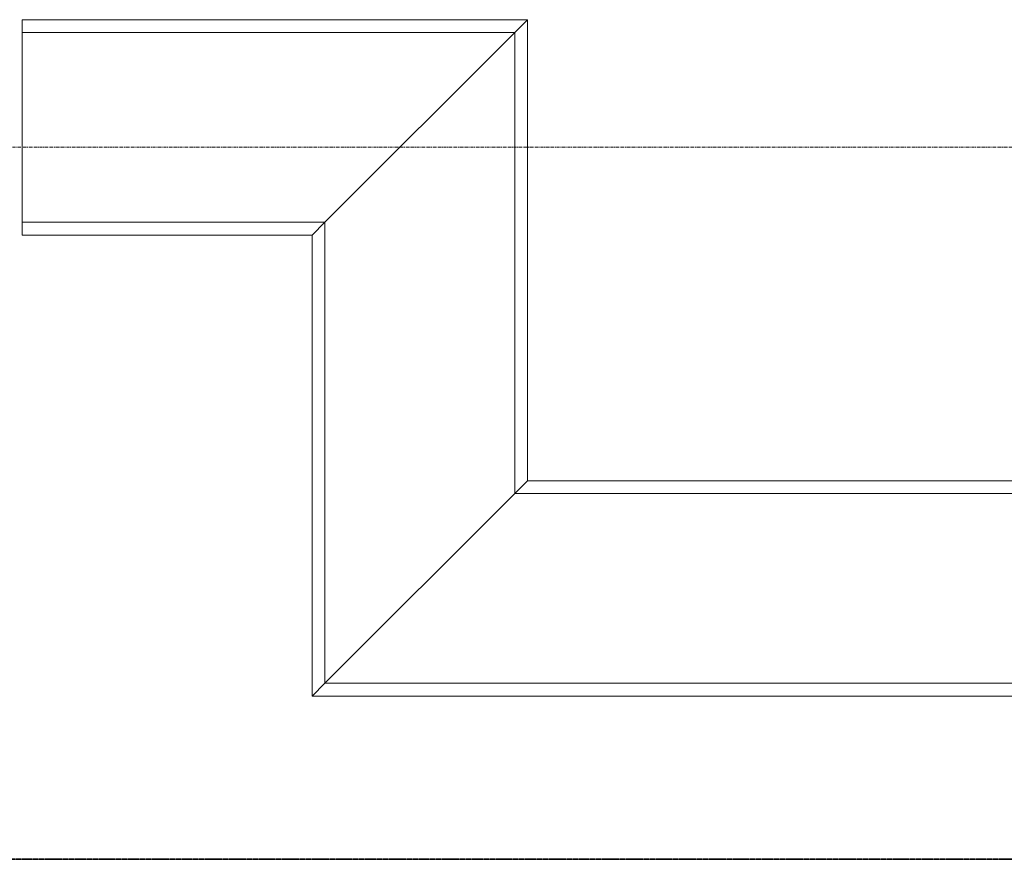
# Model space of a CAD drawing. Header units: millimetres. Extents: x -3388 to 301539, y -5590 to 54660.
# Tile 87 of 216: x 38230 to 42069, y 38624 to 41897. Entities that reach past the tile are written whole.
import ezdxf

# ---------------------------------------------------------------- set-up
doc = ezdxf.new("R2010")
doc.units = ezdxf.units.MM
doc.linetypes.add('doorsnede', pattern=[23, 10, -1, 0, -1, 10, -1])
doc.linetypes.add('stramienlijn', pattern=[21, 12, -3, 3, -3])
for name, color, linetype, lineweight in [('A-DETL-MBND', 5, 'Continuous', 9), ('A-GLAZ-CURT', 52, 'Continuous', 9), ('G-ANNO-SYMB', 111, 'Continuous', 50), ('S-GRID', 1, 'Continuous', 9)]:
    doc.layers.add(name, color=color, linetype=linetype, lineweight=lineweight)

# ---------------------------------------------------------------- blocks, each defined once
blk = doc.blocks.new('21_alucobond dakrand - 21_alucobond paneel-3584578-4e verdieping - bouwdeel 3_ 4_ 5')
at = {"layer": 'A-DETL-MBND'}
for p, q in [((-1715, 0), (2555, 0)), ((2555, 0), (2555, -50)), ((-1715, 0), (-1765, -50)), ((-1765, -50), (-2504.9, -789.9)), ((-1765, -50), (2555, -50)), ((2555, -50), (2555, -789.9)), ((-2504.9, -789.9), (-2555, -840)), ((-2504.9, -789.9), (2555, -789.9)), ((2555, -789.9), (2555, -840)), ((-2555, -840), (2555, -840))]:
    blk.add_line(p, q, dxfattribs=at)
blk = doc.blocks.new('21_alucobond dakrand - 21_alucobond paneel-3584579-4e verdieping - bouwdeel 3_ 4_ 5')
at = {"layer": 'A-DETL-MBND'}
for p, q in [((-1318.5, 0), (478.5, 0)), ((-1318.5, 0), (-1268.5, -50)), ((528.5, -50), (478.5, 0)), ((-1268.5, -50), (528.5, -50)), ((-1268.5, -50), (-528.6, -789.9)), ((1268.4, -789.9), (528.5, -50)), ((-528.6, -789.9), (1268.4, -789.9)), ((-528.6, -789.9), (-478.5, -840)), ((1318.5, -840), (1268.4, -789.9)), ((-478.5, -840), (1318.5, -840))]:
    blk.add_line(p, q, dxfattribs=at)
blk = doc.blocks.new('21_alucobond dakrand - 21_alucobond paneel-3757522-4e verdieping - bouwdeel 3_ 4_ 5')
at = {"layer": 'A-DETL-MBND'}
for p, q in [((-985, 0), (985, 0)), ((935, -50), (985, 0)), ((-985, -50), (-985, 0)), ((-985, -789.9), (-985, -50)), ((-985, -50), (935, -50)), ((195.1, -789.9), (935, -50)), ((-985, -840), (-985, -789.9)), ((-985, -789.9), (195.1, -789.9)), ((145, -840), (195.1, -789.9)), ((-985, -840), (145, -840))]:
    blk.add_line(p, q, dxfattribs=at)

msp = doc.modelspace()

# ---------------------------------------------------------------- linework, layer by layer
at = {"layer": 'G-ANNO-SYMB', "linetype": 'doorsnede', "lineweight": 35}
msp.add_line((11312.8601, 38624.0603), (131831.2903, 38624.0603), dxfattribs=at)
at = {"layer": 'S-GRID', "linetype": 'stramienlijn'}
msp.add_line((130950, 41400), (-2788.087, 41400), dxfattribs=at)

# ---------------------------------------------------------------- block references
at = {"layer": 'A-GLAZ-CURT'}
for name, p in [('21_alucobond dakrand - 21_alucobond paneel-3757522-4e verdieping - bouwdeel 3_ 4_ 5', (39225, 41897)), ('21_alucobond dakrand - 21_alucobond paneel-3584578-4e verdieping - bouwdeel 3_ 4_ 5', (41925, 40100))]:
    msp.add_blockref(name, p, dxfattribs=at)
at = {"layer": 'A-GLAZ-CURT', "rotation": 269.9999999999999}
msp.add_blockref('21_alucobond dakrand - 21_alucobond paneel-3584579-4e verdieping - bouwdeel 3_ 4_ 5', (40210, 40578.5), dxfattribs=at)

doc.saveas('drawing.dxf')
